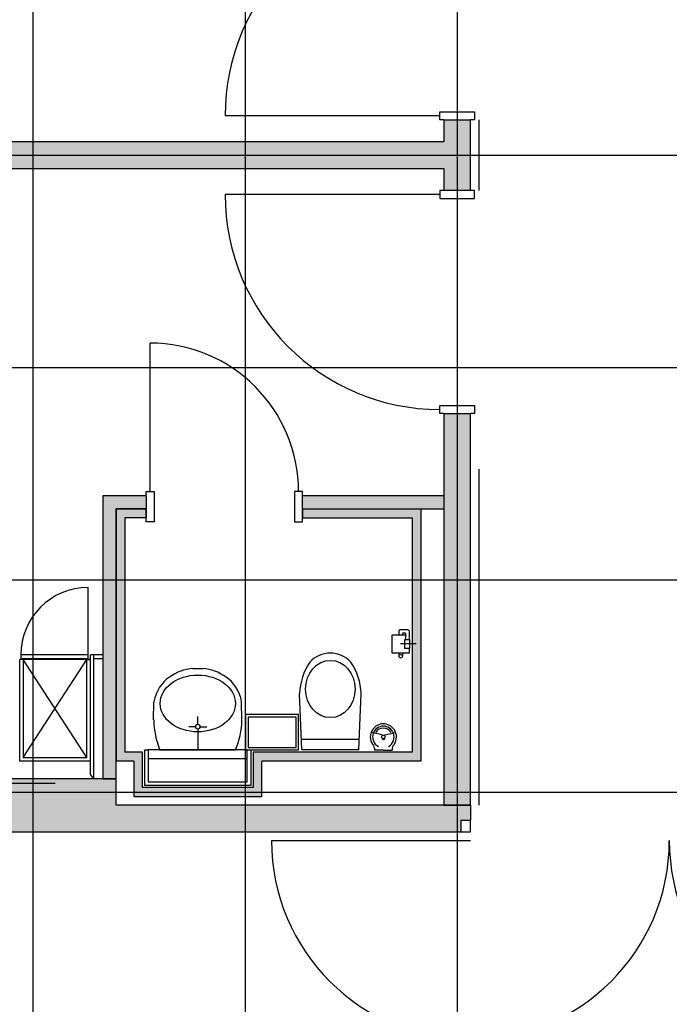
# Model space of a CAD drawing. Header units: millimetres. Extents: x 2502971067 to 2502991033, y 5626762590 to 5626807088.
# Tile 78 of 109: x 2502977375 to 2502981050, y 5626794010 to 5626799576. Entities that reach past the tile are written whole.
import ezdxf

# ---------------------------------------------------------------- set-up
doc = ezdxf.new("R2010")
doc.units = ezdxf.units.MM
for name, color, linetype in [('A_Raster', 253, 'Continuous'), ('A_Schraffur-F90', 9, 'Continuous'), ('A_Schraffur-Wand', 9, 'Continuous'), ('A_Tür', 1, 'Continuous'), ('A_Tür-T30', 1, 'Continuous'), ('A_Wand', 7, 'Continuous'), ('A_Wand-F90', 7, 'Continuous'), ('A_Wand-Nasszelle', 7, 'Continuous'), ('I_Möbel', 2, 'Continuous'), ('I_Sanitär', 2, 'Continuous')]:
    doc.layers.add(name, color=color, linetype=linetype)

msp = doc.modelspace()

# ---------------------------------------------------------------- hatches: boundary and pattern name
at = {"layer": 'A_Schraffur-F90'}
h = msp.add_hatch(color=256, dxfattribs=at)
h.dxf.hatch_style = 1
h.paths.add_polyline_path([(2502979925, 5626795135.002), (2502979775, 5626795135.002), (2502977920, 5626795135.002), (2502977920, 5626795285.002), (2502977845, 5626795285.002), (2502972345, 5626795285.002), (2502972345, 5626795135.002), (2502976775.016, 5626795135.002), (2502976775.016, 5626794985.002), (2502976775.016, 5626794095.002), (2502976925.016, 5626794095.002), (2502976925.016, 5626794985.002), (2502979870, 5626794985.002), (2502979870, 5626795050.002), (2502979925, 5626795050.002)])
at = {"layer": 'A_Schraffur-Wand'}
h = msp.add_hatch(color=256, dxfattribs=at)
h.dxf.hatch_style = 1
h.paths.add_polyline_path([(2502979775, 5626798734.9995), (2502979775, 5626798609.9995), (2502979925, 5626798609.9995), (2502979925, 5626799009.9995), (2502979775, 5626799009.9995), (2502979775, 5626798884.9995), (2502975894.998, 5626798884.9995), (2502975894.998, 5626798734.9995)])
h = msp.add_hatch(color=256, dxfattribs=at)
h.dxf.hatch_style = 1
h.paths.add_polyline_path([(2502979775, 5626795135.002), (2502979925, 5626795135.002), (2502979925, 5626797349.9995), (2502979775, 5626797349.9995)])
for points in [[(2502977920, 5626795285.002), (2502977920, 5626796884.9995), (2502977845, 5626796884.9995), (2502977845, 5626795285.002)], [(2502977920, 5626796809.9995), (2502978090, 5626796809.9995), (2502978090, 5626796884.9995), (2502977920, 5626796884.9995)], [(2502979775, 5626796884.9995), (2502978975, 5626796884.9995), (2502978975, 5626796809.9995), (2502979775, 5626796809.9995)]]:
    msp.add_hatch(color=256, dxfattribs=at).paths.add_polyline_path(points, flags=0)
at = {"layer": 'A_Wand-Nasszelle'}
msp.add_hatch(color=256, dxfattribs=at).paths.add_polyline_path([(2502978695, 5626795435.002), (2502978695, 5626795235.002), (2502978070.0015, 5626795235.002), (2502978070.0015, 5626795434.99941), (2502977970, 5626795435.002), (2502977970, 5626796760.002), (2502978090, 5626796760.002), (2502978090, 5626796810.002), (2502977920, 5626796810.002), (2502977920, 5626795385.002), (2502978020.0015, 5626795384.99956), (2502978020.0015, 5626795185.002), (2502978745, 5626795185.002), (2502978745, 5626795384.98188), (2502979645, 5626795384.95994), (2502979645, 5626796810.002), (2502978975.00086, 5626796810.00179), (2502978975.00086, 5626796760.00179), (2502979595, 5626796760.002), (2502979595, 5626795434.95994), (2502978745, 5626795434.98194), (2502978745, 5626795435.002)])

# ---------------------------------------------------------------- linework, layer by layer
at = {"layer": 'A_Raster'}
for p, q in [((2502977450, 5626806160), (2502977450, 5626762660)), ((2502978650, 5626806160), (2502978650, 5626762660)), ((2502979850, 5626806160), (2502979850, 5626762660)), ((2502971300, 5626798810), (2502990800, 5626798810)), ((2502971300, 5626797610), (2502990800, 5626797610)), ((2502971300, 5626796410), (2502990800, 5626796410)), ((2502971300, 5626795210), (2502990800, 5626795210))]:
    msp.add_line(p, q, dxfattribs=at)
at = {"layer": 'A_Tür'}
for p, q in [((2502979752, 5626799032.4995), (2502978537, 5626799032.4995)), ((2502979752, 5626799009.9995), (2502979752, 5626799054.9995)), ((2502979752, 5626799054.9995), (2502979948, 5626799054.9995)), ((2502979775, 5626799009.9995), (2502979752, 5626799009.9995)), ((2502979948, 5626799009.9995), (2502979925, 5626799009.9995)), ((2502979948, 5626799054.9995), (2502979948, 5626799009.9995)), ((2502979752, 5626798587.4995), (2502978537, 5626798587.4995)), ((2502979775, 5626798609.9995), (2502979752, 5626798609.9995)), ((2502979752, 5626798609.9995), (2502979752, 5626798564.9995)), ((2502979752, 5626798564.9995), (2502979948, 5626798564.9995)), ((2502979948, 5626798609.9995), (2502979925, 5626798609.9995)), ((2502979948, 5626798564.9995), (2502979948, 5626798609.9995)), ((2502978112.5, 5626796907.9995), (2502978112.5, 5626797747.9995)), ((2502979752, 5626797349.9995), (2502979752, 5626797394.9995)), ((2502979752, 5626797394.9995), (2502979948, 5626797394.9995)), ((2502979948, 5626797394.9995), (2502979948, 5626797349.9995)), ((2502979775, 5626797349.9995), (2502979752, 5626797349.9995)), ((2502979948, 5626797349.9995), (2502979925, 5626797349.9995)), ((2502978090, 5626796884.9995), (2502978090, 5626796907.9995)), ((2502978090, 5626796907.9995), (2502978135, 5626796907.9995)), ((2502978135, 5626796907.9995), (2502978135, 5626796737.002)), ((2502978975, 5626796907.9995), (2502978930, 5626796907.9995)), ((2502978930, 5626796907.9995), (2502978930, 5626796737.002)), ((2502978975, 5626796884.9995), (2502978975, 5626796907.9995)), ((2502978090, 5626796737.002), (2502978090, 5626796809.9995)), ((2502978975, 5626796737.002), (2502978975, 5626796809.9995)), ((2502978135, 5626796737.002), (2502978090, 5626796737.002)), ((2502978930, 5626796737.002), (2502978975, 5626796737.002))]:
    msp.add_line(p, q, dxfattribs=at)
for centre, radius, start, end in [((2502979752, 5626799032.4995), 1215, 90, 180), ((2502979752, 5626798587.4995), 1215, 180, 270), ((2502978112.5, 5626796907.9995), 840, 0, 90)]:
    msp.add_arc(centre, radius, start, end, dxfattribs=at)
at = {"layer": 'A_Tür-T30'}
for p, q in [((2502979870, 5626795050.002), (2502979870, 5626794985.002)), ((2502979925, 5626794985.002), (2502979925, 5626795050.002)), ((2502979870, 5626794985.002), (2502979925, 5626794985.002)), ((2502978799.999994, 5626794934.999801), (2502979924.999994, 5626794934.999801))]:
    msp.add_line(p, q, dxfattribs=at)
for centre in [(2502979924.999994, 5626794934.999801), (2502982174.999994, 5626794934.999801)]:
    msp.add_arc(centre, 1125, 180, 0, dxfattribs=at)
at = {"layer": 'A_Wand'}
for p, q in [((2502979775, 5626799009.9995), (2502979775, 5626798884.9995)), ((2502979775, 5626799009.9995), (2502979925, 5626799009.9995)), ((2502979925, 5626798609.9995), (2502979925, 5626799009.9995)), ((2502979775, 5626798884.9995), (2502975894.998, 5626798884.9995)), ((2502975894.998, 5626798734.9995), (2502979775, 5626798734.9995)), ((2502979775, 5626798734.9995), (2502979775, 5626798609.9995)), ((2502979925, 5626798609.9995), (2502979775, 5626798609.9995)), ((2502979775, 5626797349.9995), (2502979775, 5626795135.002)), ((2502979775, 5626797349.9995), (2502979925, 5626797349.9995)), ((2502979925, 5626795135.002), (2502979925, 5626797349.9995)), ((2502977920, 5626796884.9995), (2502977845, 5626796884.9995)), ((2502977845, 5626796884.9995), (2502977845, 5626795285.002)), ((2502978090, 5626796884.9995), (2502977920, 5626796884.9995)), ((2502978090, 5626796884.9995), (2502978090, 5626796809.9995)), ((2502979775, 5626796884.9995), (2502978975, 5626796884.9995)), ((2502978975, 5626796809.9995), (2502978975, 5626796884.9995)), ((2502977920, 5626796810.002), (2502977920, 5626795385.002)), ((2502978090, 5626796810.002), (2502977920, 5626796810.002)), ((2502977920, 5626796809.9995), (2502978090, 5626796809.9995)), ((2502977920, 5626795285.002), (2502977920, 5626796809.9995)), ((2502978090, 5626796810.002), (2502978090, 5626796760.002)), ((2502978975, 5626796809.9995), (2502979775, 5626796809.9995)), ((2502978975.00086, 5626796810.00179), (2502979645, 5626796810.002)), ((2502978975.00086, 5626796810.00179), (2502978975.00086, 5626796760.00179)), ((2502979645, 5626796810.002), (2502979645, 5626795384.95994)), ((2502977970, 5626796760.002), (2502977970, 5626795435.002)), ((2502978090, 5626796760.002), (2502977970, 5626796760.002)), ((2502978975.00086, 5626796760.00179), (2502979595, 5626796760.002)), ((2502979595, 5626796760.002), (2502979595, 5626795434.95994)), ((2502978082.5015, 5626795447.502), (2502978102.5015, 5626795447.502)), ((2502978082.5015, 5626795247.502), (2502978082.5015, 5626795447.502)), ((2502978662.5, 5626795447.502), (2502978102.5015, 5626795447.502)), ((2502978102.5015, 5626795447.502), (2502978102.5015, 5626795267.502)), ((2502978662.5, 5626795447.502), (2502978682.5, 5626795447.502)), ((2502978662.5, 5626795267.502), (2502978662.5, 5626795447.502)), ((2502978682.5, 5626795447.502), (2502978682.5, 5626795247.502)), ((2502978070.0015, 5626795434.99941), (2502977970, 5626795435.002)), ((2502978070.0015, 5626795235.002), (2502978070.0015, 5626795435.002)), ((2502978662.5, 5626795397.63025), (2502978102.5015, 5626795397.63025)), ((2502979595, 5626795434.95994), (2502978695, 5626795434.98323)), ((2502978695, 5626795434.98323), (2502978695, 5626795235.002)), ((2502978020.0015, 5626795384.99956), (2502977920, 5626795385.002)), ((2502978020.0015, 5626795384.99956), (2502978020.0015, 5626795185.002)), ((2502979645, 5626795384.95994), (2502978745, 5626795384.98188)), ((2502978745, 5626795185.002), (2502978745, 5626795384.98188)), ((2502977845, 5626795285.002), (2502977920, 5626795285.002)), ((2502976694.95768, 5626795259.99998), (2502977575, 5626795259.99998)), ((2502978695, 5626795235.002), (2502978070.0015, 5626795235.002)), ((2502978682.5, 5626795247.502), (2502978082.5015, 5626795247.502)), ((2502978102.5015, 5626795267.502), (2502978662.5, 5626795267.502)), ((2502978020.0015, 5626795185.002), (2502978745, 5626795185.002)), ((2502979775, 5626795135.002), (2502979925, 5626795135.002))]:
    msp.add_line(p, q, dxfattribs=at)
at = {"layer": 'A_Wand-F90'}
for p, q in [((2502977845, 5626795285.002), (2502972345, 5626795285.002)), ((2502977920, 5626795285.002), (2502977845, 5626795285.002)), ((2502977920, 5626795135.002), (2502977920, 5626795285.002)), ((2502979925, 5626795135.002), (2502977920, 5626795135.002)), ((2502979925, 5626795135.002), (2502979925, 5626795050.002)), ((2502979870, 5626795050.002), (2502979925, 5626795050.002)), ((2502976925.016, 5626794985.002), (2502979870, 5626794985.002))]:
    msp.add_line(p, q, dxfattribs=at)
at = {"layer": 'I_Möbel'}
for p, q in [((2502979975, 5626798609.9995), (2502979975, 5626799009.9995)), ((2502979975, 5626795135.002), (2502979975, 5626797034.9995)), ((2502977761.99772, 5626795984.98462), (2502977761.99772, 5626796365.98234)), ((2502977375.00209, 5626795384.98125), (2502977375.00209, 5626795959.96291)), ((2502977395, 5626795959.96291), (2502977375.00209, 5626795959.96291)), ((2502977381, 5626795984.98462), (2502977381, 5626795964.98462)), ((2502977761.99772, 5626795984.98462), (2502977381, 5626795984.98462)), ((2502977381, 5626795964.98462), (2502977761.99772, 5626795964.98462)), ((2502977395, 5626795959.96291), (2502977395, 5626795404.98125)), ((2502977755, 5626795404.98125), (2502977395, 5626795959.96291)), ((2502977395, 5626795404.98125), (2502977755, 5626795959.96291)), ((2502977755, 5626795959.96291), (2502977395, 5626795959.96291)), ((2502977754.99902, 5626795959.96291), (2502977775, 5626795959.96291)), ((2502977754.99902, 5626795959.95691), (2502977775, 5626795959.96291)), ((2502977755, 5626795404.98125), (2502977755, 5626795959.96291)), ((2502977775, 5626795959.96291), (2502977755, 5626795959.96291)), ((2502977761.99772, 5626795964.98462), (2502977761.99772, 5626795984.98462)), ((2502977845, 5626795984.98462), (2502977775, 5626795984.98462)), ((2502977775, 5626795308.582), (2502977775, 5626795984.98462)), ((2502977775, 5626795404.98125), (2502977775, 5626795959.96291)), ((2502977795.00356, 5626795285.0015), (2502977795.00356, 5626795984.98612)), ((2502977795.00356, 5626795964.98612), (2502977845, 5626795964.98462)), ((2502977395, 5626795404.98125), (2502977755, 5626795404.98125)), ((2502977775, 5626795384.98125), (2502977375.00209, 5626795384.98125)), ((2502977795.00356, 5626795285.0015), (2502977775, 5626795308.582))]:
    msp.add_line(p, q, dxfattribs=at)
msp.add_arc((2502977761.99772, 5626795984.98462), 380.997718, 90, 180, dxfattribs=at)
at = {"layer": 'I_Sanitär'}
for p, q in [((2502979520, 5626796120.27983), (2502979520, 5626796097.502)), ((2502979567.5, 5626796127.502), (2502979530, 5626796127.502)), ((2502979567.5, 5626796127.502), (2502979567.5, 5626796127.502)), ((2502979577.5, 5626796120.27983), (2502979577.5, 5626796072.502)), ((2502979480, 5626796097.502), (2502979480, 5626795997.502)), ((2502979557.5, 5626796097.502), (2502979480, 5626796097.502)), ((2502979540, 5626796107.502), (2502979540, 5626796097.502)), ((2502979557.5, 5626796107.502), (2502979540, 5626796107.502)), ((2502979552.5, 5626796072.502), (2502979552.5, 5626796022.502)), ((2502979552.5, 5626796072.502), (2502979582.5, 5626796072.502)), ((2502979557.5, 5626796107.502), (2502979557.5, 5626796072.502)), ((2502979580, 5626796097.502), (2502979577.5, 5626796097.502)), ((2502979580, 5626796072.502), (2502979580, 5626796097.502)), ((2502979582.5, 5626796022.502), (2502979582.5, 5626796072.502)), ((2502979617.23019, 5626796047.502), (2502979529.77703, 5626796047.502)), ((2502979552.5, 5626796022.502), (2502979582.5, 5626796022.502)), ((2502979580, 5626795997.502), (2502979580, 5626796022.502)), ((2502979480, 5626795997.502), (2502979580, 5626795997.502)), ((2502979520, 5626795997.502), (2502979520, 5626795981.24067)), ((2502979540, 5626795997.502), (2502979540, 5626795977.502)), ((2502978354.31877, 5626795907.42858), (2502978410.67934, 5626795907.42858)), ((2502978971.16602, 5626795447.53384), (2502978958.1543, 5626795766.21548)), ((2502979293.83399, 5626795447.53384), (2502979306.84376, 5626795766.21548)), ((2502978132.5, 5626795618.23238), (2502978134.36171, 5626795720.2882)), ((2502978632.01243, 5626795618.23238), (2502978630.6364, 5626795720.2882)), ((2502978382.5, 5626795592.78018), (2502978382.5, 5626795637.00891)), ((2502978653.22144, 5626795647.502), (2502978653.22144, 5626795447.502)), ((2502978953.22144, 5626795647.502), (2502978653.22144, 5626795647.502)), ((2502978938.22144, 5626795632.502), (2502978668.22144, 5626795632.502)), ((2502978668.22144, 5626795632.502), (2502978668.22144, 5626795462.499)), ((2502978938.22144, 5626795462.499), (2502978938.22144, 5626795632.502)), ((2502978953.22144, 5626795447.502), (2502978953.22144, 5626795647.502)), ((2502978370.5628, 5626795579.3653), (2502978331.20598, 5626795579.3653)), ((2502978382.5, 5626795565.95042), (2502978382.5, 5626795447.502)), ((2502978394.4372, 5626795579.3653), (2502978433.79402, 5626795579.3653)), ((2502978968.70118, 5626795507.86783), (2502979294.6172, 5626795507.86783)), ((2502979424.87018, 5626795532.83501), (2502979362.96274, 5626795546.77149)), ((2502979424.87019, 5626795527.9262), (2502979424.87019, 5626795532.83501)), ((2502979424.87019, 5626795521.462), (2502979424.87019, 5626795521.462)), ((2502979424.87019, 5626795514.99779), (2502979424.87019, 5626795513.83218)), ((2502979424.87019, 5626795514.99779), (2502979424.87019, 5626795514.99779)), ((2502979432.5, 5626795521.462), (2502979432.5, 5626795521.462)), ((2502979440.12982, 5626795532.83501), (2502979502.03726, 5626795546.77149)), ((2502979440.12982, 5626795527.9262), (2502979440.12982, 5626795532.83501)), ((2502979440.12982, 5626795521.462), (2502979440.12982, 5626795521.462)), ((2502979440.12982, 5626795514.99779), (2502979440.12982, 5626795513.83218)), ((2502979440.12982, 5626795514.99779), (2502979440.12982, 5626795514.99779)), ((2502978168.75656, 5626795447.502), (2502978596.24154, 5626795447.502)), ((2502978653.22144, 5626795447.502), (2502978953.22144, 5626795447.502)), ((2502978668.22144, 5626795462.499), (2502978938.22144, 5626795462.499)), ((2502979293.83399, 5626795447.53384), (2502978971.16602, 5626795447.53384)), ((2502979382.5, 5626795460.67888), (2502979382.5, 5626795460.67888)), ((2502979382.5, 5626795458.17465), (2502979382.5, 5626795447.46388)), ((2502979432.5, 5626795447.46388), (2502979382.5, 5626795447.46388)), ((2502979432.5, 5626795447.46388), (2502979482.5, 5626795447.46388)), ((2502979482.5, 5626795460.67888), (2502979482.5, 5626795460.67888)), ((2502979482.5, 5626795458.17465), (2502979482.5, 5626795447.46388))]:
    msp.add_line(p, q, dxfattribs=at)
for centre in [(2502979530, 5626795977.502), (2502979432.5, 5626795521.462)]:
    msp.add_circle(centre, 10, dxfattribs=at)
for centre, radius, start, end in [((2502979127.06837, 5626795848.49087), 145.873098, 87.866821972, 139.44987891), ((2502979137.92774, 5626795848.48892), 145.873098, 40.550121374, 92.133149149), ((2502979301.1836, 5626795751.81119), 343.328114, 146.095594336, 177.595466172), ((2502978963.81837, 5626795751.81021), 343.328114, 2.404696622, 33.904815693), ((2502979432.5, 5626795521.462), 74, 89.999997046, 221.535737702), ((2502979432.5, 5626795521.462), 60.783114, 90, 160.000009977), ((2502979432.5, 5626795521.462), 49.999524, 89.999995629, 150.000000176), ((2502979432.5, 5626795521.462), 74, 318.464262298, 90.000002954), ((2502979432.5, 5626795521.462), 49.999524, 29.999999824, 90.000004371), ((2502979432.5, 5626795521.462), 60.783114, 19.999990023, 90), ((2502979432.5, 5626795521.462), 60.783114, 159.999999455, 242.19740795), ((2502979432.5, 5626795513.83218), 7.629813, 180, 0), ((2502979432.5, 5626795521.462), 60.783114, 297.80259205, 20.000000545), ((2502979361.05651, 5626795458.17465), 21.443493, 0, 41.535737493), ((2502979503.94349, 5626795458.17465), 21.443493, 138.464262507, 180)]:
    msp.add_arc(centre, radius, start, end, dxfattribs=at)
for centre, major_axis, ratio, start_param, end_param in [((2502979530, 5626796120.27983), (-10, 0), 0.7222167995, 4.7123889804, 6.2831853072), ((2502979567.5, 5626796120.27983), (-10, 0), 0.7222167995, 3.1415926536, 4.7123889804), ((2502978362.11503, 5626795555.57542), (-0.000039, -351.994946), 0.7794627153, 3.1700120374, 3.6770769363), ((2502978402.88497, 5626795555.57542), (0, -351.994946), 0.7794627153, 2.6061085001, 3.1131803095), ((2502978293.31149, 5626795668.86326), (-0.000024, -210.305355), 0.7794627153, 3.5908640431, 4.4653605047), ((2502978471.68851, 5626795668.86326), (0.000251, -210.305355), 0.7794627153, 1.817826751, 2.6923199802), ((2502978422.45038, 5626795626.52374), (-0.000042, -371.458268), 0.7794627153, 4.7347121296, 5.2152600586), ((2502978342.54773, 5626795626.52374), (0, -371.458268), 0.7794627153, 1.0679253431, 1.548473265)]:
    msp.add_ellipse(centre, major_axis=major_axis, ratio=ratio, start_param=start_param, end_param=end_param, dxfattribs=at)
for centre, major_axis, ratio in [((2502979132.49805, 5626795792.21353), (-0.000015, 161.846714), 0.8636363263), ((2502978382.50001, 5626795710.55037), (212.857464, -0.000022), 0.7538716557), ((2502978382.5, 5626795579.3653), (-0.000001, -13.414695), 0.8898473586)]:
    msp.add_ellipse(centre, major_axis=major_axis, ratio=ratio, dxfattribs=at)

doc.saveas('drawing.dxf')
